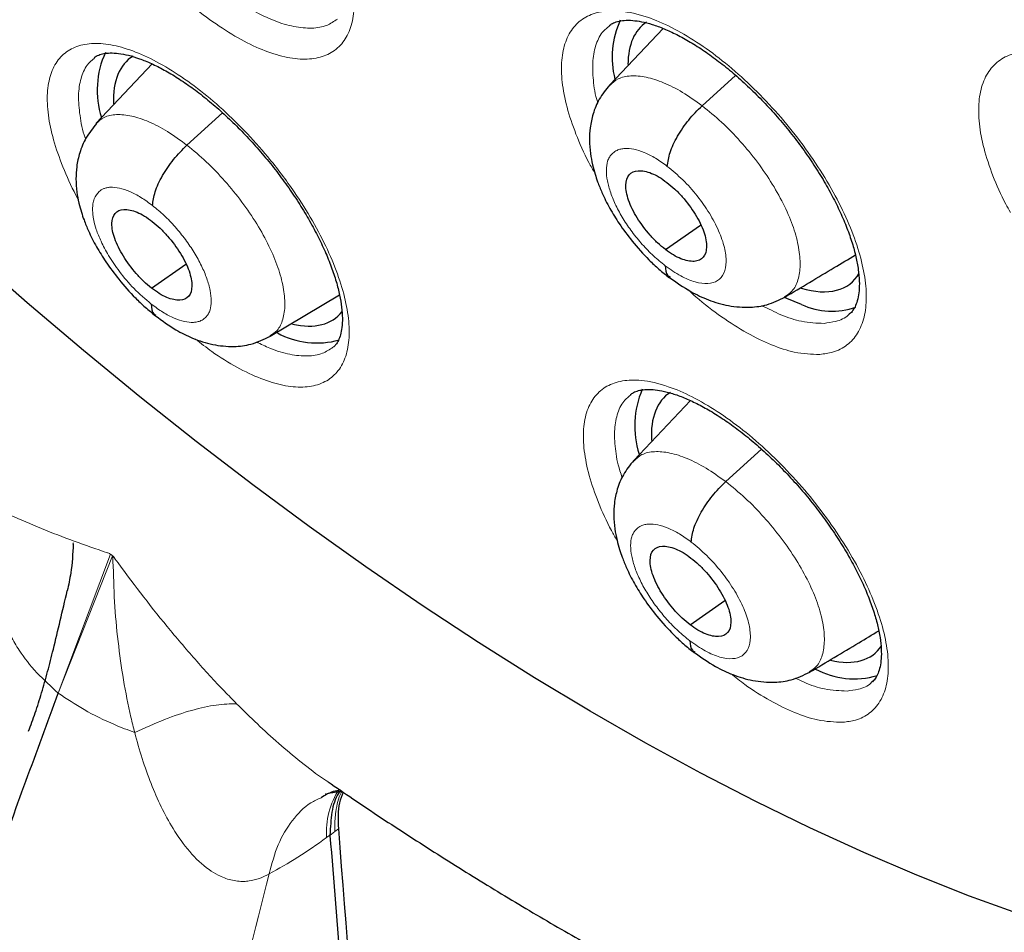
# Model space of a CAD drawing. Header units: millimetres. Extents: x 8 to 2314, y 12 to 2305.
# Tile 114 of 156: x 2135.75 to 2144.67, y 863.55 to 871.82. Entities that reach past the tile are written whole.
import ezdxf

# ---------------------------------------------------------------- set-up
doc = ezdxf.new("R2010")
doc.units = ezdxf.units.MM

msp = doc.modelspace()

# ---------------------------------------------------------------- linework, layer by layer
at = {"color": 7, "linetype": 'Continuous', "lineweight": 30}
for p, q in [((2141.5815, 871.737), (2141.0983, 871.2259)), ((2136.9525, 871.4157), (2136.4451, 870.8791)), ((2141.934, 871.0371), (2142.2379, 871.3125)), ((2137.2683, 870.6801), (2137.5914, 870.973)), ((2141.6024, 869.7348), (2141.92, 869.9561)), ((2136.947, 869.386), (2137.257, 869.6021)), ((2138.0228, 868.9506), (2138.6502, 869.3256)), ((2141.8278, 868.3672), (2141.3158, 867.8256)), ((2142.1479, 867.6339), (2142.472, 867.9276)), ((2136.239, 867.0692), (2136.2413, 867.0794)), ((2141.8246, 866.3382), (2142.1385, 866.557)), ((2138.5636, 864.4309), (2138.5634, 864.4335))]:
    msp.add_line(p, q, dxfattribs=at)
at = {"color": 252, "linetype": 'Continuous', "lineweight": 0}
for p, q in [((2136.1032, 865.7184), (2136.5756, 866.978)), ((2136.1032, 865.7184), (2136.5953, 866.9627)), ((2136.5756, 866.978), (2136.5861, 866.9719)), ((2136.5953, 866.9627), (2136.5861, 866.9719)), ((2136.1839, 866.6454), (2136.1885, 866.6491)), ((2138.5634, 864.4335), (2138.5323, 864.4106)), ((2138.6082, 864.4659), (2138.5636, 864.4309)), ((2138.6082, 864.4659), (2138.6393, 864.4908)), ((2138.6393, 864.4903), (2138.6082, 864.4659)), ((2138.6393, 864.4903), (2138.6393, 864.4908))]:
    msp.add_line(p, q, dxfattribs=at)
at = {"color": 7, "linetype": 'Continuous', "lineweight": 30, "flags": 128}
for points in [[(2145.7457, 863.4207), (2145.289, 863.5568), (2144.8254, 863.7105), (2144.3554, 863.8817), (2143.8793, 864.0703), (2143.3976, 864.276), (2142.9108, 864.4987), (2142.4193, 864.7382), (2141.9236, 864.9942), (2141.4242, 865.2664), (2140.9215, 865.5547), (2140.4161, 865.8588), (2139.9083, 866.1783), (2139.3988, 866.513), (2138.8878, 866.8625), (2138.3761, 867.2266), (2137.864, 867.6048), (2137.3519, 867.9968), (2136.8405, 868.4023), (2136.3302, 868.8208), (2135.8215, 869.2519), (2135.3148, 869.6954)], [(2142.8338, 869.2367), (2142.7027, 869.2918), (2142.6761, 869.3048)]]:
    msp.add_lwpolyline(points, dxfattribs=at)
at = {"color": 252, "linetype": 'Continuous', "lineweight": 0, "flags": 128}
msp.add_lwpolyline([(2145.7457, 863.4207), (2145.289, 863.5568), (2144.8254, 863.7105), (2144.3554, 863.8817), (2143.8793, 864.0703), (2143.3976, 864.276), (2142.9108, 864.4987), (2142.4193, 864.7382), (2141.9236, 864.9942), (2141.4242, 865.2664), (2140.9215, 865.5547), (2140.4161, 865.8588), (2139.9083, 866.1783), (2139.3988, 866.513), (2138.8878, 866.8625), (2138.3761, 867.2266), (2137.864, 867.6048), (2137.3519, 867.9968), (2136.8405, 868.4023), (2136.3302, 868.8208), (2135.8215, 869.2519), (2135.3148, 869.6954)], dxfattribs=at)
at = {"color": 7, "linetype": 'Continuous', "lineweight": 30}
for centre, radius, start, end in [((2141.9104, 871.4771), 0.7914, 155.04201, 194.50555), ((2137.2842, 871.1783), 0.8287, 155.67979, 197.36258), ((2143.1096, 869.8542), 0.6764, 245.93297, 288.76563), ((2138.4456, 869.6435), 0.7542, 241.60302, 285.48984), ((2142.1685, 868.1372), 0.8448, 156.79862, 197.44669), ((2143.3123, 866.5918), 0.7436, 241.75945, 286.18516), ((2472.5706, 890.4849), 334.9415, 184.451069, 186.319843)]:
    msp.add_arc(centre, radius, start, end, dxfattribs=at)
at = {"color": 252, "linetype": 'Continuous', "lineweight": 0}
msp.add_arc((2139.2601, 864.4573), 0.7293, 147.43371, 183.6702, dxfattribs=at)
at = {"color": 7, "linetype": 'Continuous', "lineweight": 30}
for centre, major_axis, ratio, start_param, end_param in [((2142.3413, 870.6011), (-0.9366, 1.1733), 0.456117, 6.237107, 6.798734), ((2137.6819, 870.2898), (-0.9361, 1.1719), 0.457639, 6.221153, 6.843983), ((2142.3413, 870.6011), (-0.9366, 1.1733), 0.456117, 2.562427, 3.318544), ((2137.6819, 870.2898), (-0.9361, 1.1719), 0.457639, 2.618472, 3.255207), ((2142.5537, 867.2465), (-0.9368, 1.1738), 0.456464, 6.230247, 6.850265), ((2142.5537, 867.2465), (-0.9368, 1.1738), 0.456464, 2.61778, 3.289401)]:
    msp.add_ellipse(centre, major_axis=major_axis, ratio=ratio, start_param=start_param, end_param=end_param, dxfattribs=at)
for points, knots in [([(2175.5453, 851.819), (2175.6218, 851.8787), (2175.772, 851.9959), (2175.9747, 852.1628), (2176.1546, 852.3164), (2176.3114, 852.4552), (2176.4573, 852.5888), (2176.5903, 852.7144), (2176.7156, 852.8363), (2176.8372, 852.958), (2176.9654, 853.0901), (2177.0976, 853.231), (2177.2254, 853.3719), (2177.3406, 853.5029), (2177.4432, 853.6231), (2177.5598, 853.7633), (2177.6905, 853.9258), (2177.8376, 854.1168), (2177.9806, 854.3105), (2178.1218, 854.5103), (2178.2607, 854.7157), (2178.3898, 854.9154), (2178.5091, 855.1079), (2178.619, 855.2925), (2178.7292, 855.4851), (2178.8435, 855.6935), (2178.9653, 855.9263), (2179.094, 856.1855), (2179.2394, 856.4963), (2179.3917, 856.8465), (2179.5423, 857.2233), (2179.6752, 857.5843), (2179.772, 857.8693), (2179.8393, 858.0794), (2179.8823, 858.2181), (2179.9218, 858.3495), (2179.9578, 858.4735), (2179.9934, 858.5994), (2180.0331, 858.7445), (2180.0808, 858.9262), (2180.1752, 859.3051), (2180.2973, 859.8637), (2180.4086, 860.497), (2180.4844, 861.0196), (2180.5355, 861.4325), (2180.5775, 861.8363), (2180.6112, 862.2302), (2180.6369, 862.6086), (2180.6565, 862.9834), (2180.6697, 863.3418), (2180.6771, 863.675), (2180.68, 863.9558), (2180.6801, 864.1829), (2180.679, 864.3403), (2180.6778, 864.4412), (2180.6768, 864.5126), (2180.6753, 864.6011), (2180.6728, 864.7252), (2180.6687, 864.8891), (2180.6624, 865.0861), (2180.6509, 865.3774), (2180.6313, 865.7629), (2180.599, 866.2502), (2180.5555, 866.7765), (2180.4993, 867.3422), (2180.4299, 867.937), (2180.3332, 868.6576), (2180.2042, 869.4858), (2180.0368, 870.4137), (2179.8486, 871.3387), (2179.641, 872.2576), (2179.4158, 873.1673), (2179.1812, 874.0434), (2178.9371, 874.8945), (2178.6558, 875.8172), (2178.3242, 876.837), (2177.9302, 877.9697), (2177.4965, 879.1398), (2177.0217, 880.3471), (2176.5421, 881.4995), (2176.0655, 882.5911), (2175.5992, 883.6164), (2175.1058, 884.6592), (2174.5918, 885.705), (2174.019, 886.8291), (2173.3906, 888.0159), (2172.7058, 889.2588), (2172.0184, 890.4606), (2171.3318, 891.6202), (2170.6528, 892.7303), (2169.9845, 893.7904), (2169.318, 894.8182), (2168.6285, 895.8528), (2167.933, 896.8675), (2167.2261, 897.8717), (2166.5128, 898.8597), (2165.7549, 899.8828), (2164.9511, 900.9391), (2164.1004, 902.0269), (2163.3043, 903.0165), (2162.5737, 903.903), (2161.9187, 904.682), (2161.241, 905.4717), (2160.5406, 906.2708), (2159.8264, 907.0684), (2159.1127, 907.8484), (2158.3548, 908.6592), (2157.5627, 909.4873), (2156.7417, 910.3245), (2155.9589, 911.1038), (2155.2159, 911.827), (2154.5139, 912.4958), (2153.8539, 913.1118), (2153.3082, 913.6114), (2152.8688, 914.0078), (2152.5299, 914.3102), (2152.2187, 914.5851), (2151.9432, 914.8263), (2151.7294, 915.012), (2151.5698, 915.1499), (2151.4518, 915.2513), (2151.327, 915.3583), (2151.1743, 915.4887), (2150.977, 915.6563), (2150.7246, 915.8691), (2150.4141, 916.1287), (2150.0439, 916.4349), (2149.6379, 916.7664), (2149.2185, 917.1043), (2148.682, 917.5306), (2148.0447, 918.0273), (2147.3417, 918.5615), (2146.7066, 919.0332), (2146.1212, 919.4592), (2145.5349, 919.8771), (2144.9201, 920.3059), (2144.268, 920.75), (2143.5784, 921.2075), (2142.8629, 921.6687), (2142.1454, 922.1178), (2141.4507, 922.5378), (2140.9865, 922.8131), (2140.7547, 922.9451), (2140.7408, 922.953)], [0, 0, 0, 0, 0.004208, 0.008266, 0.012194, 0.015925, 0.019283, 0.022264, 0.025087, 0.027813, 0.031053, 0.034635, 0.037977, 0.041032, 0.043801, 0.046284, 0.05063, 0.05481, 0.059092, 0.063478, 0.067924, 0.072392, 0.076228, 0.080045, 0.083867, 0.088052, 0.092716, 0.09786, 0.103418, 0.110857, 0.117881, 0.124491, 0.130655, 0.133242, 0.135688, 0.137993, 0.140157, 0.14218, 0.144549, 0.147706, 0.151607, 0.164055, 0.175863, 0.182587, 0.189083, 0.195351, 0.201391, 0.207197, 0.212552, 0.218242, 0.223129, 0.227214, 0.230495, 0.232973, 0.234012, 0.234841, 0.236051, 0.237829, 0.240176, 0.243078, 0.246233, 0.252549, 0.25933, 0.266575, 0.274284, 0.28244, 0.290603, 0.303052, 0.315037, 0.326558, 0.338385, 0.349678, 0.360437, 0.370662, 0.380725, 0.393824, 0.40725, 0.421007, 0.435095, 0.449518, 0.461086, 0.472865, 0.484854, 0.496904, 0.50868, 0.523252, 0.537359, 0.550999, 0.564172, 0.576875, 0.588892, 0.600453, 0.612159, 0.624546, 0.635591, 0.647127, 0.659155, 0.671674, 0.684685, 0.698189, 0.707561, 0.717157, 0.726977, 0.737022, 0.747285, 0.757391, 0.767124, 0.778971, 0.790214, 0.800851, 0.810883, 0.820308, 0.829125, 0.837335, 0.84209, 0.846614, 0.850795, 0.854431, 0.857519, 0.859243, 0.860732, 0.862169, 0.864156, 0.866741, 0.869923, 0.874067, 0.87892, 0.884427, 0.88995, 0.895311, 0.905366, 0.914791, 0.922673, 0.930063, 0.937545, 0.945449, 0.95395, 0.96289, 0.972271, 0.981812, 0.990881, 0.999452, 1, 1, 1, 1]), ([(2132.4766, 915.578), (2132.5933, 915.5103), (2132.9315, 915.3141), (2133.4933, 914.9785), (2134.1626, 914.5667), (2134.8341, 914.141), (2135.5074, 913.7017), (2136.1823, 913.2489), (2136.8584, 912.7829), (2137.5355, 912.3039), (2138.2131, 911.812), (2138.8912, 911.3075), (2139.5692, 910.7905), (2140.247, 910.2614), (2140.9242, 909.7203), (2141.6006, 909.1675), (2142.2757, 908.6032), (2142.9494, 908.0277), (2143.6214, 907.4411), (2144.2913, 906.8439), (2144.9588, 906.2361), (2145.6236, 905.6182), (2146.2856, 904.9903), (2146.9443, 904.3527), (2147.5994, 903.7058), (2148.2508, 903.0497), (2148.898, 902.3848), (2149.5409, 901.7114), (2150.179, 901.0298), (2150.8123, 900.3402), (2151.4403, 899.6429), (2152.0628, 898.9383), (2152.6795, 898.2267), (2153.2902, 897.5084), (2153.8946, 896.7837), (2154.4924, 896.0528), (2155.0833, 895.3162), (2155.6672, 894.5742), (2156.2437, 893.8271), (2156.8126, 893.0751), (2157.3737, 892.3187), (2157.9266, 891.5581), (2158.4712, 890.7938), (2159.0073, 890.0259), (2159.5345, 889.255), (2160.0527, 888.4813), (2160.5616, 887.7051), (2161.061, 886.9267), (2161.5507, 886.1467), (2162.0305, 885.3652), (2162.5002, 884.5826), (2162.9596, 883.7992), (2163.4084, 883.0155), (2163.8465, 882.2317), (2164.2736, 881.4482), (2164.6897, 880.6654), (2165.0945, 879.8835), (2165.4879, 879.103), (2165.8696, 878.3241), (2166.2395, 877.5473), (2166.5975, 876.7728), (2166.9434, 876.001), (2167.2771, 875.2323), (2167.5983, 874.467), (2167.9071, 873.7053), (2168.2032, 872.9478), (2168.4865, 872.1947), (2168.7569, 871.4462), (2169.0143, 870.7029), (2169.2586, 869.965), (2169.4897, 869.2327), (2169.7074, 868.5066), (2169.9118, 867.7868), (2170.1027, 867.0737), (2170.2801, 866.3677), (2170.4438, 865.669), (2170.5939, 864.9779), (2170.7302, 864.2947), (2170.8528, 863.6199), (2170.9616, 862.9536), (2171.0565, 862.2961), (2171.1376, 861.6478), (2171.2048, 861.0089), (2171.2581, 860.3797), (2171.2975, 859.7605), (2171.323, 859.1516), (2171.3346, 858.5531), (2171.3324, 857.9655), (2171.3163, 857.3888), (2171.2864, 856.8234), (2171.2427, 856.2695), (2171.1853, 855.7273), (2171.1143, 855.197), (2171.0295, 854.6788), (2170.9312, 854.173), (2170.8193, 853.6797), (2170.694, 853.199), (2170.5552, 852.7312), (2170.403, 852.2764), (2170.2375, 851.8347), (2170.0587, 851.4064), (2169.8666, 850.9915), (2169.6613, 850.5901), (2169.4429, 850.2025), (2169.2113, 849.8288), (2168.9667, 849.4691), (2168.709, 849.1235), (2168.4382, 848.7923), (2168.1549, 848.4753), (2167.8574, 848.1745), (2167.646, 847.9723), (2167.5303, 847.8747), (2167.5219, 847.8676)], [0, 0, 0, 0, 0.004838, 0.014026, 0.023215, 0.032405, 0.041597, 0.050789, 0.059983, 0.069178, 0.078374, 0.087571, 0.096768, 0.105967, 0.115167, 0.124367, 0.133568, 0.14277, 0.151973, 0.161176, 0.17038, 0.179584, 0.188789, 0.197994, 0.2072, 0.216407, 0.225613, 0.23482, 0.244028, 0.253235, 0.262443, 0.271651, 0.280859, 0.290068, 0.299276, 0.308484, 0.317693, 0.326902, 0.33611, 0.345319, 0.354527, 0.363735, 0.372943, 0.382151, 0.391359, 0.400566, 0.409773, 0.41898, 0.428186, 0.437392, 0.446598, 0.455803, 0.465007, 0.474211, 0.483414, 0.492617, 0.501819, 0.51102, 0.520221, 0.52942, 0.538619, 0.547817, 0.557014, 0.56621, 0.575405, 0.584599, 0.593791, 0.602983, 0.612173, 0.621362, 0.63055, 0.639736, 0.648921, 0.658105, 0.667287, 0.676468, 0.685647, 0.694825, 0.704002, 0.713177, 0.722351, 0.731523, 0.740695, 0.749866, 0.759036, 0.768205, 0.777375, 0.786544, 0.795714, 0.804885, 0.814057, 0.823231, 0.832408, 0.841589, 0.850774, 0.859966, 0.869163, 0.878369, 0.887585, 0.896811, 0.906049, 0.9153, 0.924566, 0.933848, 0.943146, 0.952461, 0.961792, 0.97114, 0.980503, 0.989879, 0.999266, 1, 1, 1, 1]), ([(2137.9343, 896.1231), (2138.019, 896.0568), (2138.2645, 895.8645), (2138.6706, 895.5371), (2139.1523, 895.1374), (2139.6329, 894.7261), (2140.1121, 894.3038), (2140.5894, 893.8708), (2141.0644, 893.4276), (2141.5366, 892.9744), (2142.0057, 892.5118), (2142.4712, 892.0399), (2142.9327, 891.5594), (2143.3897, 891.0706), (2143.842, 890.5738), (2144.289, 890.0696), (2144.7304, 889.5584), (2145.1658, 889.0407), (2145.5948, 888.5168), (2146.0171, 887.9872), (2146.4322, 887.4525), (2146.8398, 886.913), (2147.2396, 886.3692), (2147.6312, 885.8217), (2148.0142, 885.2709), (2148.3883, 884.7173), (2148.7533, 884.1613), (2149.1088, 883.6035), (2149.4544, 883.0444), (2149.79, 882.4844), (2150.1151, 881.9241), (2150.4296, 881.364), (2150.7332, 880.8046), (2151.0256, 880.2463), (2151.3066, 879.6897), (2151.576, 879.1353), (2151.8334, 878.5835), (2152.0789, 878.035), (2152.312, 877.4902), (2152.5327, 876.9496), (2152.7409, 876.4138), (2152.9362, 875.8831), (2153.1187, 875.3582), (2153.2882, 874.8395), (2153.4446, 874.3274), (2153.5878, 873.8226), (2153.7177, 873.3255), (2153.8343, 872.8365), (2153.9376, 872.3561), (2154.0276, 871.8848), (2154.1042, 871.4231), (2154.1675, 870.9713), (2154.2176, 870.5299), (2154.2545, 870.0993), (2154.2783, 869.6798), (2154.2892, 869.2719), (2154.2872, 868.8759), (2154.2726, 868.4921), (2154.2454, 868.1208), (2154.206, 867.7623), (2154.1544, 867.4167), (2154.0909, 867.0842), (2154.0157, 866.7649), (2153.9288, 866.4589), (2153.8304, 866.166), (2153.7206, 865.8864), (2153.5992, 865.6197), (2153.4663, 865.366), (2153.3216, 865.1251), (2153.1647, 864.8967), (2152.9953, 864.6809), (2152.8125, 864.4781), (2152.6291, 864.2982), (2152.5008, 864.1931), (2152.4426, 864.1453)], [0, 0, 0, 0, 0.007342, 0.021294, 0.0352524, 0.0492178, 0.0631898, 0.0771678, 0.0911513, 0.1051397, 0.1191326, 0.1331294, 0.1471298, 0.1611331, 0.1751391, 0.1891472, 0.203157, 0.2171681, 0.23118, 0.2451924, 0.2592047, 0.2732164, 0.2872272, 0.3012365, 0.315244, 0.3292491, 0.3432516, 0.3572508, 0.3712464, 0.3852379, 0.3992247, 0.4132065, 0.4271826, 0.4411525, 0.4551157, 0.4690717, 0.4830198, 0.4969595, 0.5108901, 0.5248111, 0.5387219, 0.5526218, 0.5665103, 0.5803868, 0.5942506, 0.6081014, 0.6219388, 0.6357623, 0.6495718, 0.6633672, 0.6771489, 0.6909172, 0.7046731, 0.7184178, 0.7321533, 0.745882, 0.7596075, 0.7733332, 0.7870638, 0.800806, 0.8145682, 0.8283607, 0.8421961, 0.8560896, 0.8700589, 0.8841249, 0.898311, 0.9126428, 0.9271466, 0.9418466, 0.956761, 0.9718953, 0.9872348, 1, 1, 1, 1]), ([(2141.093, 871.762), (2141.102, 871.7692), (2141.1217, 871.7851), (2141.1655, 871.8009), (2141.2268, 871.8117), (2141.2999, 871.8116), (2141.3862, 871.7994), (2141.4815, 871.7751), (2141.5883, 871.7364), (2141.7043, 871.6831), (2141.8268, 871.6159), (2141.954, 871.5348), (2142.0843, 871.4404), (2142.2158, 871.3342), (2142.3468, 871.2171), (2142.4753, 871.0903), (2142.6001, 870.9554), (2142.7194, 870.8142), (2142.8318, 870.6681), (2142.9358, 870.5189), (2143.0306, 870.3685), (2143.1146, 870.219), (2143.1869, 870.0722), (2143.2473, 869.9298), (2143.2947, 869.7947), (2143.3289, 869.6684), (2143.3504, 869.5521), (2143.3596, 869.4483), (2143.3572, 869.3599), (2143.3452, 869.2856), (2143.3254, 869.2258), (2143.2998, 869.183), (2143.2813, 869.1586), (2143.2662, 869.1497), (2143.2645, 869.1487)], [0, 0, 0, 0, 0.027784, 0.0608187, 0.0922912, 0.1255911, 0.1546189, 0.1854108, 0.2168516, 0.2484279, 0.2804301, 0.3128181, 0.3451783, 0.3777902, 0.4107315, 0.4435528, 0.4764108, 0.5096001, 0.5425096, 0.5754096, 0.6085603, 0.6413433, 0.6739561, 0.7067731, 0.739159, 0.7708484, 0.8029867, 0.8346968, 0.8654749, 0.8964958, 0.9284786, 0.9609304, 0.9955817, 1, 1, 1, 1]), ([(2136.4272, 871.4717), (2136.4273, 871.4718), (2136.4381, 871.483), (2136.4644, 871.4955), (2136.5115, 871.5109), (2136.5718, 871.5171), (2136.6469, 871.5132), (2136.7363, 871.4964), (2136.8363, 871.4658), (2136.9456, 871.4209), (2137.0622, 871.3622), (2137.1849, 871.2894), (2137.312, 871.2028), (2137.4416, 871.1037), (2137.5721, 870.993), (2137.7015, 870.8717), (2137.8283, 870.7415), (2137.9512, 870.6036), (2138.0683, 870.4597), (2138.178, 870.3121), (2138.2789, 870.1625), (2138.3704, 870.0121), (2138.4513, 869.8631), (2138.5205, 869.7177), (2138.5773, 869.5777), (2138.6216, 869.4449), (2138.6528, 869.3222), (2138.6711, 869.211), (2138.6776, 869.1123), (2138.6732, 869.0281), (2138.6601, 868.9615), (2138.6399, 868.9091), (2138.6169, 868.8721), (2138.5992, 868.8572), (2138.5911, 868.8503)], [0, 0, 0, 0, 0.000148, 0.039471, 0.071173, 0.101129, 0.132996, 0.164654, 0.196267, 0.227531, 0.259276, 0.291451, 0.323624, 0.356081, 0.388901, 0.421646, 0.45443, 0.487571, 0.520663, 0.553634, 0.586462, 0.619294, 0.652337, 0.68493, 0.717285, 0.749853, 0.781887, 0.813036, 0.844774, 0.876121, 0.906679, 0.937756, 0.971372, 1, 1, 1, 1]), ([(2141.0974, 871.2254), (2141.0633, 871.1837), (2140.999, 871.1049), (2140.9446, 870.9696), (2140.9183, 870.8438), (2140.9119, 870.722), (2140.9207, 870.6109), (2140.9397, 870.5085), (2140.9626, 870.4228), (2140.9907, 870.3383), (2141.0315, 870.2364), (2141.0949, 870.1094), (2141.1864, 869.961), (2141.3042, 869.8017), (2141.4281, 869.6642), (2141.5438, 869.5547), (2141.6069, 869.5049), (2141.6395, 869.4792)], [0, 0, 0, 0, 0.084799, 0.160136, 0.226093, 0.283023, 0.346049, 0.398446, 0.442181, 0.478974, 0.532192, 0.610896, 0.686625, 0.776677, 0.880957, 0.938578, 1, 1, 1, 1]), ([(2141.6191, 870.4884), (2141.6246, 870.5287), (2141.6357, 870.6093), (2141.707, 870.7603), (2141.8093, 870.9126), (2141.8924, 870.9956), (2141.934, 871.0371)], [0, 0, 0, 0, 0.250631, 0.500408, 0.749638, 1, 1, 1, 1]), ([(2136.45, 870.8767), (2136.4155, 870.8343), (2136.3506, 870.7547), (2136.2953, 870.6183), (2136.2678, 870.4924), (2136.2606, 870.3716), (2136.2686, 870.2622), (2136.2872, 870.1614), (2136.3102, 870.0767), (2136.3389, 869.9923), (2136.3808, 869.8902), (2136.4453, 869.763), (2136.5372, 869.6149), (2136.6542, 869.4562), (2136.7767, 869.3191), (2136.8906, 869.2099), (2136.9526, 869.1601), (2136.9846, 869.1344)], [0, 0, 0, 0, 0.087407, 0.164574, 0.23139, 0.288252, 0.350004, 0.401143, 0.444147, 0.480778, 0.534215, 0.613004, 0.688617, 0.778305, 0.881919, 0.939091, 1, 1, 1, 1]), ([(2136.9563, 870.1337), (2136.9615, 870.1738), (2136.9718, 870.2537), (2137.0422, 870.404), (2137.1439, 870.556), (2137.2267, 870.6386), (2137.2683, 870.6801)], [0, 0, 0, 0, 0.251193, 0.500658, 0.749449, 1, 1, 1, 1]), ([(2141.6024, 869.7348), (2141.5784, 869.7542), (2141.5306, 869.7931), (2141.4398, 869.8884), (2141.3403, 870.0219), (2141.2594, 870.1852), (2141.2344, 870.3252), (2141.2646, 870.4229), (2141.3499, 870.4592), (2141.4518, 870.4387), (2141.5438, 870.3942), (2141.5917, 870.3598), (2141.6157, 870.3426)], [0, 0, 0, 0, 0.062836, 0.125535, 0.250823, 0.375525, 0.500005, 0.62448, 0.749179, 0.874466, 0.937165, 1, 1, 1, 1]), ([(2141.6157, 870.3426), (2141.6397, 870.3231), (2141.6876, 870.2843), (2141.7784, 870.189), (2141.8778, 870.0555), (2141.9588, 869.8921), (2141.9838, 869.7522), (2141.9536, 869.6545), (2141.8682, 869.6182), (2141.7663, 869.6387), (2141.6744, 869.6832), (2141.6264, 869.7176), (2141.6024, 869.7348)], [0, 0, 0, 0, 0.062836, 0.125535, 0.250822, 0.375524, 0.500005, 0.62448, 0.749178, 0.874466, 0.937165, 1, 1, 1, 1]), ([(2136.947, 869.386), (2136.9232, 869.4056), (2136.8758, 869.4448), (2136.7855, 869.5406), (2136.6865, 869.6744), (2136.6054, 869.8376), (2136.5794, 869.9769), (2136.6083, 870.0734), (2136.6918, 870.1083), (2136.7923, 870.0866), (2136.8832, 870.0413), (2136.9307, 870.0065), (2136.9544, 869.9891)], [0, 0, 0, 0, 0.062835, 0.125532, 0.250817, 0.37552, 0.5, 0.62448, 0.749184, 0.874468, 0.937164, 1, 1, 1, 1]), ([(2136.9544, 869.9891), (2136.9782, 869.9695), (2137.0256, 869.9303), (2137.1159, 869.8345), (2137.215, 869.7007), (2137.2961, 869.5375), (2137.322, 869.3983), (2137.2932, 869.3017), (2137.2096, 869.2668), (2137.1091, 869.2885), (2137.0182, 869.3338), (2136.9707, 869.3686), (2136.947, 869.386)], [0, 0, 0, 0, 0.062836, 0.125532, 0.250816, 0.37552, 0.5, 0.62448, 0.749183, 0.874468, 0.937165, 1, 1, 1, 1]), ([(2142.6838, 869.304), (2142.8335, 869.3936), (2143.0482, 869.522), (2143.2587, 869.6479), (2143.3224, 869.6861)], [0, 0, 0, 0, 0.696908, 1, 1, 1, 1]), ([(2141.5993, 869.5892), (2141.6017, 869.5544), (2141.6048, 869.5064), (2141.6368, 869.4915), (2141.6456, 869.4874)], [0, 0, 0, 0, 0.726049, 1, 1, 1, 1]), ([(2141.6367, 869.4853), (2141.7012, 869.4391), (2141.8169, 869.3563), (2141.9974, 869.2737), (2142.1705, 869.2213), (2142.359, 869.2072), (2142.5344, 869.231), (2142.6321, 869.2787), (2142.6863, 869.3052)], [0, 0, 0, 0, 0.193274, 0.346744, 0.519774, 0.694132, 0.830233, 1, 1, 1, 1]), ([(2136.9453, 869.2416), (2136.9474, 869.2062), (2136.9502, 869.1597), (2136.9803, 869.1446), (2136.9875, 869.1409)], [0, 0, 0, 0, 0.759461, 1, 1, 1, 1]), ([(2136.9834, 869.1355), (2137.0442, 869.0908), (2137.1542, 869.01), (2137.3305, 868.9247), (2137.494, 868.8705), (2137.6828, 868.8517), (2137.8634, 868.8735), (2137.9667, 868.9235), (2138.0244, 868.9514)], [0, 0, 0, 0, 0.185036, 0.334799, 0.514823, 0.684023, 0.823199, 1, 1, 1, 1]), ([(2141.2862, 868.4217), (2141.2944, 868.4284), (2141.3127, 868.4433), (2141.3542, 868.4584), (2141.4136, 868.4691), (2141.4853, 868.4692), (2141.5703, 868.4573), (2141.6647, 868.4333), (2141.7707, 868.3951), (2141.886, 868.3423), (2142.008, 868.2757), (2142.135, 868.1953), (2142.2652, 868.1016), (2142.3969, 867.9961), (2142.5282, 867.8797), (2142.6573, 867.7536), (2142.7828, 867.6194), (2142.9031, 867.4788), (2143.0165, 867.3333), (2143.1218, 867.1848), (2143.2179, 867.035), (2143.3034, 866.886), (2143.3774, 866.7396), (2143.4394, 866.5977), (2143.4885, 866.4628), (2143.5244, 866.3367), (2143.5475, 866.2207), (2143.5584, 866.1169), (2143.5575, 866.0286), (2143.5469, 865.9545), (2143.5285, 865.895), (2143.5045, 865.8527), (2143.4864, 865.8284), (2143.4713, 865.8193), (2143.4687, 865.8177)], [0, 0, 0, 0, 0.026707, 0.059603, 0.090957, 0.12414, 0.153131, 0.183916, 0.215275, 0.246792, 0.278733, 0.311086, 0.343428, 0.375995, 0.408922, 0.441736, 0.474573, 0.507751, 0.540667, 0.573563, 0.606703, 0.639506, 0.672085, 0.70489, 0.737307, 0.768959, 0.801063, 0.832779, 0.863549, 0.894426, 0.926287, 0.958565, 0.992808, 1, 1, 1, 1]), ([(2141.315, 867.8251), (2141.2812, 867.7838), (2141.2174, 867.7056), (2141.1635, 867.5711), (2141.1376, 867.4459), (2141.1317, 867.324), (2141.1411, 867.2126), (2141.1608, 867.1096), (2141.1844, 867.0236), (2141.2131, 866.9393), (2141.2545, 866.838), (2141.3183, 866.7118), (2141.4103, 866.5643), (2141.5282, 866.4061), (2141.652, 866.2694), (2141.7675, 866.1605), (2141.8303, 866.1109), (2141.8628, 866.0853)], [0, 0, 0, 0, 0.084196, 0.1592, 0.225094, 0.282221, 0.34587, 0.398816, 0.442812, 0.479641, 0.532874, 0.611514, 0.687147, 0.777061, 0.881165, 0.938686, 1, 1, 1, 1]), ([(2141.8354, 867.087), (2141.8406, 867.1271), (2141.851, 867.2071), (2141.9216, 867.3576), (2142.0235, 867.5096), (2142.1063, 867.5924), (2142.1479, 867.6339)], [0, 0, 0, 0, 0.250929, 0.500549, 0.749539, 1, 1, 1, 1]), ([(2136.239, 867.0692), (2136.2341, 866.9814), (2136.2262, 866.8391), (2136.1956, 866.699), (2136.1839, 866.6454)], [0, 0, 0, 0, 0.616931, 1, 1, 1, 1]), ([(2141.8246, 866.3382), (2141.8006, 866.3576), (2141.7527, 866.3964), (2141.6617, 866.4915), (2141.5618, 866.6247), (2141.4801, 866.7874), (2141.4541, 866.9266), (2141.4834, 867.0235), (2141.568, 867.0592), (2141.6695, 867.0384), (2141.7612, 866.9938), (2141.8092, 866.9593), (2141.8332, 866.9421)], [0, 0, 0, 0, 0.0628363, 0.1255337, 0.2508194, 0.3755241, 0.5000064, 0.6244827, 0.7491822, 0.8744679, 0.937165, 1, 1, 1, 1]), ([(2141.8332, 866.9421), (2141.8572, 866.9227), (2141.905, 866.8839), (2141.9961, 866.7888), (2142.096, 866.6556), (2142.1777, 866.4929), (2142.2037, 866.3537), (2142.1744, 866.2567), (2142.0898, 866.221), (2141.9883, 866.2418), (2141.8965, 866.2865), (2141.8486, 866.3209), (2141.8246, 866.3382)], [0, 0, 0, 0, 0.062836, 0.125534, 0.250819, 0.375524, 0.500006, 0.624483, 0.749182, 0.874468, 0.937165, 1, 1, 1, 1]), ([(2135.8333, 865.3735), (2135.8539, 865.4287), (2135.8952, 865.5394), (2135.9525, 865.7209), (2136.0069, 865.9128), (2136.0627, 866.1311), (2136.1204, 866.3753), (2136.1626, 866.5551), (2136.1839, 866.6454)], [0, 0, 0, 0, 0.150545, 0.302092, 0.456605, 0.612078, 0.805104, 1, 1, 1, 1]), ([(2142.907, 865.9081), (2143.0569, 865.9978), (2143.2675, 866.1238), (2143.4738, 866.2473), (2143.5334, 866.2829)], [0, 0, 0, 0, 0.711543, 1, 1, 1, 1]), ([(2141.8226, 866.1935), (2141.8252, 866.1588), (2141.8286, 866.1116), (2141.8604, 866.0971), (2141.8687, 866.0933)], [0, 0, 0, 0, 0.735867, 1, 1, 1, 1]), ([(2141.8601, 866.0912), (2141.9244, 866.0451), (2142.0397, 865.9625), (2142.2194, 865.8797), (2142.3904, 865.8272), (2142.5788, 865.8116), (2142.7557, 865.8345), (2142.8546, 865.8826), (2142.9095, 865.9094)], [0, 0, 0, 0, 0.192821, 0.345857, 0.518005, 0.692216, 0.829022, 1, 1, 1, 1]), ([(2132.2424, 849.2252), (2132.2721, 849.6776), (2132.3316, 850.5825), (2132.4899, 851.9931), (2132.6988, 853.4406), (2132.9629, 854.9266), (2133.2801, 856.4472), (2133.6433, 857.9708), (2134.0484, 859.4934), (2134.4917, 861.0127), (2134.9821, 862.5583), (2135.5146, 864.1256), (2135.9071, 865.1878), (2136.1032, 865.7184)], [0, 0, 0, 0, 0.093412, 0.186868, 0.280295, 0.373737, 0.467128, 0.560377, 0.64822, 0.736091, 0.824087, 0.912127, 1, 1, 1, 1]), ([(2138.5467, 864.9158), (2138.6212, 864.8645), (2138.867, 864.6952), (2139.2834, 864.4222), (2139.7958, 864.0965), (2140.3071, 863.7853), (2140.8171, 863.4878), (2141.3254, 863.2048), (2141.8317, 862.9362), (2142.3357, 862.6824), (2142.8369, 862.4436), (2143.3352, 862.22), (2143.8301, 862.012), (2144.3213, 861.8197), (2144.8086, 861.6434), (2145.2915, 861.4833), (2145.7697, 861.3397), (2146.2429, 861.2127), (2146.7105, 861.1027), (2147.1723, 861.0098), (2147.6277, 860.9342), (2148.0764, 860.8761), (2148.5177, 860.8356), (2148.9513, 860.813), (2149.3765, 860.8081), (2149.7928, 860.8212), (2150.1998, 860.8521), (2150.5968, 860.9007), (2150.9835, 860.967), (2151.3592, 861.0506), (2151.7238, 861.1514), (2152.0767, 861.2691), (2152.4178, 861.4034), (2152.7467, 861.5541), (2153.0635, 861.7205), (2153.3673, 861.9035), (2153.6183, 862.0709), (2153.7631, 862.1834), (2153.8154, 862.224)], [0, 0, 0, 0, 0.012583, 0.041494, 0.070427, 0.099381, 0.128359, 0.157361, 0.186387, 0.215439, 0.244516, 0.273618, 0.302745, 0.331894, 0.361064, 0.390251, 0.41945, 0.448655, 0.477856, 0.50704, 0.536195, 0.565304, 0.594351, 0.623313, 0.65217, 0.680898, 0.709476, 0.737882, 0.7661, 0.794115, 0.821923, 0.849522, 0.87692, 0.904131, 0.931177, 0.958084, 0.984885, 1, 1, 1, 1]), ([(2138.6616, 864.839), (2138.6384, 864.8363), (2138.5725, 864.8283), (2138.5184, 864.794), (2138.4833, 864.7717)], [0, 0, 0, 0, 0.351908, 1, 1, 1, 1]), ([(2138.5216, 864.8035), (2138.5211, 864.8033), (2138.5188, 864.8023), (2138.5334, 864.808), (2138.5662, 864.8166), (2138.6077, 864.8241), (2138.6527, 864.8276), (2138.6676, 864.8281), (2138.673, 864.8279), (2138.673, 864.8279)], [0, 0, 0, 0, 0.059651, 0.259437, 0.477632, 0.726089, 0.870509, 0.999873, 1, 1, 1, 1]), ([(2138.6606, 864.8377), (2138.6531, 864.8282), (2138.6131, 864.7775), (2138.5748, 864.6451), (2138.5673, 864.5047), (2138.5634, 864.4335)], [0, 0, 0, 0, 0.102708, 0.544941, 1, 1, 1, 1]), ([(2138.6843, 864.8214), (2138.6713, 864.7907), (2138.6458, 864.7306), (2138.6341, 864.6163), (2138.6375, 864.5328), (2138.6393, 864.4908)], [0, 0, 0, 0, 0.342045, 0.669274, 1, 1, 1, 1]), ([(2138.5636, 864.4309), (2138.6293, 863.6096), (2138.7608, 861.9672), (2138.9973, 859.3222), (2139.2693, 856.5032), (2139.485, 854.5138), (2139.5923, 853.5239)], [0, 0, 0, 0, 0.223343, 0.446693, 0.724658, 1, 1, 1, 1])]:
    msp.add_open_spline(points, degree=3, knots=knots, dxfattribs=at)
at = {"color": 252, "linetype": 'Continuous', "lineweight": 0}
for points, knots in [([(2139.796, 922.862), (2140.7849, 922.2681), (2142.7628, 921.0803), (2145.7697, 918.9737), (2148.776, 916.6494), (2151.7628, 914.1014), (2154.7055, 911.356), (2157.5814, 908.4331), (2160.3678, 905.356), (2163.0429, 902.1486), (2165.5859, 898.8361), (2167.9768, 895.4445), (2170.1969, 892.0003), (2172.2288, 888.5305), (2174.0565, 885.0621), (2175.6659, 881.6225), (2177.0442, 878.2385), (2178.1808, 874.9366), (2179.0666, 871.7426), (2179.6947, 868.6816), (2180.0603, 865.7776), (2180.1605, 863.0533), (2179.9946, 860.5298), (2179.5632, 858.2277), (2178.8722, 856.1621), (2177.9181, 854.3602), (2176.8218, 852.9015), (2175.9366, 852.1814), (2175.5444, 851.8624)], [0, 0, 0, 0, 0.038767, 0.077534, 0.116301, 0.155068, 0.193835, 0.232602, 0.271368, 0.310135, 0.348902, 0.387669, 0.426436, 0.465203, 0.50397, 0.542737, 0.581504, 0.620271, 0.659038, 0.697805, 0.736572, 0.775338, 0.814105, 0.852872, 0.891639, 0.930406, 0.969173, 1, 1, 1, 1]), ([(2136.3574, 873.1006), (2136.3455, 873.1213), (2136.2831, 873.2296), (2136.1956, 873.4233), (2136.1058, 873.6724), (2136.0557, 873.9025), (2136.0429, 874.1081), (2136.0701, 874.2823), (2136.1346, 874.4213), (2136.2364, 874.5198), (2136.3709, 874.5766), (2136.5358, 874.5883), (2136.7251, 874.5563), (2136.9344, 874.4799), (2137.1571, 874.3629), (2137.3873, 874.2071), (2137.6183, 874.0183), (2137.8435, 873.8006), (2138.0741, 873.5416), (2138.2829, 873.2633), (2138.4607, 872.9778), (2138.596, 872.715), (2138.6971, 872.4611), (2138.7626, 872.2228), (2138.7891, 872.0076), (2138.7774, 871.8205), (2138.7263, 871.6683), (2138.6387, 871.5536), (2138.5156, 871.4815), (2138.362, 871.4522), (2138.181, 871.4683), (2137.9788, 871.5277), (2137.7601, 871.6299), (2137.5324, 871.7727), (2137.3517, 871.906), (2137.2514, 871.9988), (2137.2265, 872.0218)], [0, 0, 0, 0, 0.007171, 0.037646, 0.06812, 0.098601, 0.129083, 0.159569, 0.190056, 0.220542, 0.251028, 0.28151, 0.311991, 0.342465, 0.372939, 0.403407, 0.433874, 0.464338, 0.494802, 0.53278, 0.563259, 0.593738, 0.624216, 0.654695, 0.685178, 0.715662, 0.746149, 0.776635, 0.807121, 0.837606, 0.868085, 0.898565, 0.929036, 0.959508, 0.989974, 1, 1, 1, 1]), ([(2137.8696, 871.8969), (2137.9336, 871.8647), (2138.0622, 871.8), (2138.2411, 871.7485), (2138.4014, 871.7341), (2138.5362, 871.7559), (2138.6009, 871.8009), (2138.6318, 871.8224)], [0, 0, 0, 0, 0.2003435, 0.4033897, 0.612328, 0.8154185, 1, 1, 1, 1]), ([(2142.9994, 868.7857), (2143.0395, 868.7908), (2143.1334, 868.8027), (2143.2514, 868.8649), (2143.3484, 868.9713), (2143.407, 869.118), (2143.4278, 869.2986), (2143.4084, 869.5094), (2143.351, 869.7433), (2143.2556, 869.9945), (2143.1263, 870.2554), (2142.9657, 870.5188), (2142.7793, 870.7772), (2142.5715, 871.0229), (2142.3489, 871.2497), (2142.1174, 871.4501), (2141.8838, 871.6196), (2141.6548, 871.7521), (2141.4187, 871.8528), (2141.2032, 871.9013), (2141.0177, 871.8955), (2140.8748, 871.8468), (2140.7656, 871.7544), (2140.6919, 871.6228), (2140.6572, 871.454), (2140.6611, 871.2543), (2140.7045, 871.0281), (2140.787, 870.7826), (2140.8746, 870.5797), (2140.9436, 870.4606), (2140.9619, 870.4289)], [0, 0, 0, 0, 0.027238, 0.063785, 0.100332, 0.136885, 0.173439, 0.210002, 0.246565, 0.283135, 0.319705, 0.356277, 0.392848, 0.429416, 0.465984, 0.502544, 0.539103, 0.575654, 0.612205, 0.657774, 0.694325, 0.730875, 0.767426, 0.803976, 0.840533, 0.87709, 0.913655, 0.95022, 0.986792, 1, 1, 1, 1]), ([(2140.9893, 871.0641), (2140.989, 871.0651), (2140.9643, 871.1388), (2140.9457, 871.2707), (2140.9383, 871.4508), (2140.9709, 871.5996), (2141.0232, 871.7047), (2141.0766, 871.7445), (2141.096, 871.7589)], [0, 0, 0, 0, 0.0029474, 0.2211607, 0.439318, 0.6574751, 0.875592, 1, 1, 1, 1]), ([(2136.2833, 870.1908), (2136.2826, 870.192), (2136.2318, 870.2805), (2136.1541, 870.4539), (2136.0623, 870.7017), (2136.011, 870.9303), (2135.9968, 871.1344), (2136.0226, 871.3069), (2136.0859, 871.4443), (2136.1864, 871.5412), (2136.3198, 871.5965), (2136.4837, 871.6067), (2136.6723, 871.5736), (2136.8811, 871.4961), (2137.1034, 871.3784), (2137.3334, 871.222), (2137.5644, 871.033), (2137.7898, 870.8154), (2138.0209, 870.5569), (2138.2304, 870.2794), (2138.4092, 869.995), (2138.5457, 869.7333), (2138.648, 869.4808), (2138.7148, 869.2439), (2138.7427, 869.0303), (2138.7324, 868.8448), (2138.6826, 868.6942), (2138.5962, 868.5811), (2138.4743, 868.5105), (2138.3217, 868.4826), (2138.1416, 868.5002), (2137.9399, 868.5603), (2137.7219, 868.6648), (2137.5212, 868.7863), (2137.3949, 868.8862), (2137.3455, 868.9253)], [0, 0, 0, 0, 0.000427, 0.031766, 0.063105, 0.094458, 0.125812, 0.157173, 0.188535, 0.219896, 0.251258, 0.282611, 0.313963, 0.345302, 0.376641, 0.407968, 0.439294, 0.470614, 0.501935, 0.540963, 0.572311, 0.603659, 0.635006, 0.666353, 0.69771, 0.729066, 0.760429, 0.791792, 0.823151, 0.854511, 0.88586, 0.917208, 0.948543, 0.979877, 1, 1, 1, 1]), ([(2136.4303, 871.4684), (2136.4069, 871.4487), (2136.3519, 871.4026), (2136.3038, 871.2872), (2136.2798, 871.1348), (2136.2963, 870.9513), (2136.3208, 870.8158), (2136.3489, 870.7393), (2136.3501, 870.7361)], [0, 0, 0, 0, 0.155338, 0.36428, 0.573222, 0.782106, 0.99099, 1, 1, 1, 1]), ([(2146.7887, 868.4216), (2146.83, 868.4272), (2146.9259, 868.4401), (2147.0462, 868.5044), (2147.1449, 868.6126), (2147.2052, 868.7609), (2147.2273, 868.9428), (2147.2089, 869.1546), (2147.1522, 869.3893), (2147.0571, 869.641), (2146.928, 869.9019), (2146.767, 870.1651), (2146.5799, 870.4229), (2146.3711, 870.6679), (2146.1472, 870.8935), (2145.9141, 871.0926), (2145.6787, 871.2605), (2145.4476, 871.3913), (2145.2091, 871.49), (2144.9912, 871.5363), (2144.8034, 871.5283), (2144.6585, 871.4776), (2144.5475, 871.3834), (2144.4721, 871.2501), (2144.436, 871.0798), (2144.4388, 870.8789), (2144.4812, 870.6519), (2144.5635, 870.4058), (2144.6475, 870.2092), (2144.7126, 870.0967), (2144.7271, 870.0716)], [0, 0, 0, 0, 0.027722, 0.064354, 0.100986, 0.137618, 0.17425, 0.210888, 0.247526, 0.284173, 0.32082, 0.357475, 0.39413, 0.430789, 0.467448, 0.504105, 0.540761, 0.577411, 0.61406, 0.659773, 0.696405, 0.733037, 0.769669, 0.8063, 0.842934, 0.879567, 0.916207, 0.952848, 0.989498, 1, 1, 1, 1]), ([(2141.1003, 871.2234), (2141.1229, 871.2442), (2141.1723, 871.2895), (2141.2846, 871.3132), (2141.4245, 871.302), (2141.5837, 871.2509), (2141.7556, 871.1657), (2141.8745, 871.08), (2141.934, 871.0371)], [0, 0, 0, 0, 0.144594, 0.315604, 0.486636, 0.657729, 0.82875, 1, 1, 1, 1]), ([(2141.934, 871.0371), (2141.9934, 870.9891), (2142.112, 870.8932), (2142.282, 870.717), (2142.4379, 870.5271), (2142.5744, 870.3274), (2142.6851, 870.1263), (2142.7662, 869.9313), (2142.8135, 869.7508), (2142.8272, 869.5904), (2142.8065, 869.4568), (2142.7595, 869.3578), (2142.705, 869.3227), (2142.6812, 869.3074)], [0, 0, 0, 0, 0.0929536, 0.1857816, 0.2786493, 0.371484, 0.464307, 0.5570514, 0.6497476, 0.7425662, 0.8353837, 0.928078, 1, 1, 1, 1]), ([(2136.4471, 870.8764), (2136.469, 870.8966), (2136.517, 870.9408), (2136.627, 870.9627), (2136.7646, 870.9497), (2136.9217, 870.8969), (2137.0916, 870.8101), (2137.2093, 870.7235), (2137.2683, 870.6801)], [0, 0, 0, 0, 0.1436103, 0.3148169, 0.4860455, 0.6573351, 0.828551, 1, 1, 1, 1]), ([(2137.2683, 870.6801), (2137.3271, 870.6317), (2137.4447, 870.5349), (2137.6136, 870.3578), (2137.7688, 870.1672), (2137.9049, 869.9672), (2138.0157, 869.7662), (2138.0974, 869.5717), (2138.1455, 869.3919), (2138.1605, 869.2326), (2138.1414, 869.1003), (2138.0962, 869.0027), (2138.0431, 868.9687), (2138.02, 868.9539)], [0, 0, 0, 0, 0.092996, 0.185866, 0.278776, 0.371652, 0.464517, 0.557303, 0.650041, 0.742901, 0.83576, 0.928498, 1, 1, 1, 1]), ([(2141.5993, 869.5892), (2141.5638, 869.6179), (2141.4928, 869.6751), (2141.3912, 869.7805), (2141.2982, 869.8941), (2141.2169, 870.0133), (2141.1509, 870.1334), (2141.1029, 870.2498), (2141.0735, 870.3586), (2141.0633, 870.4561), (2141.0727, 870.5259), (2141.0892, 870.5628), (2141.0996, 870.5789), (2141.1055, 870.5868), (2141.1101, 870.592), (2141.1163, 870.599), (2141.1314, 870.6148), (2141.1588, 870.6332), (2141.1963, 870.6458), (2141.2452, 870.6526), (2141.3142, 870.647), (2141.4092, 870.6168), (2141.5122, 870.5659), (2141.5834, 870.5142), (2141.6191, 870.4884)], [0, 0, 0, 0, 0.062597, 0.12498, 0.18734, 0.249635, 0.31187, 0.374275, 0.436891, 0.499545, 0.562188, 0.597232, 0.606409, 0.615582, 0.624752, 0.626544, 0.642255, 0.687304, 0.720941, 0.749872, 0.812375, 0.874894, 0.937369, 1, 1, 1, 1]), ([(2141.6191, 870.4884), (2141.6663, 870.4492), (2141.7609, 870.3708), (2141.8922, 870.2225), (2142.0043, 870.0638), (2142.0894, 869.9028), (2142.1417, 869.7513), (2142.1579, 869.6193), (2142.1366, 869.5159), (2142.0794, 869.4482), (2141.9902, 869.4205), (2141.8749, 869.4356), (2141.7415, 869.4897), (2141.6467, 869.556), (2141.5993, 869.5892)], [0, 0, 0, 0, 0.083335, 0.166662, 0.249997, 0.333332, 0.416666, 0.499998, 0.583334, 0.66667, 0.750004, 0.833338, 0.916665, 1, 1, 1, 1]), ([(2136.9453, 869.2416), (2136.8918, 869.2869), (2136.79, 869.3732), (2136.6585, 869.5298), (2136.5587, 869.6759), (2136.4897, 869.8053), (2136.4468, 869.9123), (2136.4267, 869.9856), (2136.4184, 870.0329), (2136.415, 870.0615), (2136.4136, 870.0856), (2136.4133, 870.1036), (2136.4141, 870.1246), (2136.4174, 870.1555), (2136.4315, 870.2094), (2136.4586, 870.2505), (2136.4921, 870.2757), (2136.515, 870.2875), (2136.5424, 870.2959), (2136.5875, 870.3017), (2136.6553, 870.295), (2136.7494, 870.2635), (2136.851, 870.2115), (2136.9212, 870.1597), (2136.9563, 870.1337)], [0, 0, 0, 0, 0.094833, 0.180387, 0.256767, 0.323907, 0.381822, 0.430441, 0.451287, 0.469828, 0.486067, 0.5, 0.507701, 0.531914, 0.571323, 0.647278, 0.670456, 0.695278, 0.721749, 0.74989, 0.812762, 0.87539, 0.937737, 1, 1, 1, 1]), ([(2136.9563, 870.1337), (2136.9916, 870.1048), (2137.062, 870.0471), (2137.1629, 869.9411), (2137.2555, 869.8272), (2137.3366, 869.7078), (2137.4026, 869.5877), (2137.4509, 869.4716), (2137.4809, 869.3633), (2137.4918, 869.2663), (2137.4832, 869.1972), (2137.4673, 869.1608), (2137.4572, 869.1449), (2137.4515, 869.1372), (2137.447, 869.132), (2137.4409, 869.1251), (2137.4262, 869.1097), (2137.3994, 869.0918), (2137.3626, 869.0798), (2137.3146, 869.0737), (2137.2468, 869.0801), (2137.153, 869.1113), (2137.0512, 869.1632), (2136.9806, 869.2154), (2136.9453, 869.2416)], [0, 0, 0, 0, 0.062599, 0.124982, 0.187343, 0.249638, 0.311873, 0.374277, 0.436893, 0.499547, 0.562188, 0.597231, 0.606408, 0.615581, 0.624751, 0.626587, 0.642356, 0.687304, 0.721009, 0.749871, 0.812374, 0.874893, 0.937368, 1, 1, 1, 1]), ([(2141.8101, 869.3698), (2141.8324, 869.3488), (2141.9305, 869.2568), (2142.1104, 869.1227), (2142.3417, 868.9736), (2142.5642, 868.8669), (2142.7919, 868.7914), (2142.9252, 868.7877), (2142.9994, 868.7857)], [0, 0, 0, 0, 0.053217, 0.233439, 0.413662, 0.593843, 0.774025, 1, 1, 1, 1]), ([(2143.0386, 869.067), (2142.9723, 869.0692), (2142.8531, 869.073), (2142.6582, 869.1351), (2142.533, 869.1992), (2142.4747, 869.2291)], [0, 0, 0, 0, 0.401242, 0.721158, 1, 1, 1, 1]), ([(2143.264, 869.149), (2143.2624, 869.147), (2143.2324, 869.1131), (2143.1569, 869.0837), (2143.074, 869.072), (2143.0386, 869.067)], [0, 0, 0, 0, 0.033289, 0.587183, 1, 1, 1, 1]), ([(2137.8979, 868.8997), (2137.9391, 868.8791), (2138.0457, 868.8257), (2138.2024, 868.7817), (2138.3629, 868.7653), (2138.496, 868.7865), (2138.5603, 868.8308), (2138.5906, 868.8516)], [0, 0, 0, 0, 0.139313, 0.360463, 0.581614, 0.80285, 1, 1, 1, 1]), ([(2143.2079, 865.4554), (2143.2473, 865.4603), (2143.3401, 865.4718), (2143.4564, 865.533), (2143.5516, 865.6382), (2143.6084, 865.7837), (2143.6272, 865.963), (2143.6058, 866.1724), (2143.5465, 866.405), (2143.4492, 866.655), (2143.3183, 866.9148), (2143.156, 867.1771), (2142.9683, 867.4346), (2142.7595, 867.6796), (2142.5362, 867.9057), (2142.3044, 868.1057), (2142.0708, 868.275), (2141.8421, 868.4075), (2141.6067, 868.5085), (2141.3923, 868.5575), (2141.2083, 868.5525), (2141.0669, 868.5046), (2140.9594, 868.4134), (2140.8875, 868.2829), (2140.8548, 868.1154), (2140.8606, 867.917), (2140.9059, 867.6921), (2140.9904, 867.4479), (2141.0783, 867.2481), (2141.1466, 867.1318), (2141.1638, 867.1025)], [0, 0, 0, 0, 0.027073, 0.063653, 0.100234, 0.136829, 0.173424, 0.210035, 0.246647, 0.283268, 0.31989, 0.356512, 0.393134, 0.429746, 0.466357, 0.502953, 0.539549, 0.57613, 0.612711, 0.658295, 0.694884, 0.731474, 0.768062, 0.804651, 0.841252, 0.877852, 0.914467, 0.951083, 0.987706, 1, 1, 1, 1]), ([(2141.2106, 867.6717), (2141.2033, 867.692), (2141.1701, 867.7852), (2141.1442, 867.935), (2141.1361, 868.1132), (2141.1664, 868.2609), (2141.2173, 868.365), (2141.27, 868.4043), (2141.2892, 868.4186)], [0, 0, 0, 0, 0.057614, 0.263754, 0.469806, 0.675858, 0.881838, 1, 1, 1, 1]), ([(2141.3178, 867.823), (2141.3401, 867.8435), (2141.3888, 867.8882), (2141.5001, 867.9112), (2141.6392, 867.8994), (2141.7979, 867.8479), (2141.9695, 867.7624), (2142.0884, 867.6767), (2142.1479, 867.6339)], [0, 0, 0, 0, 0.144043, 0.315163, 0.486305, 0.657508, 0.828639, 1, 1, 1, 1]), ([(2142.1479, 867.6339), (2142.2073, 867.5859), (2142.326, 867.49), (2142.4963, 867.3141), (2142.6529, 867.1246), (2142.7901, 866.9255), (2142.9017, 866.7251), (2142.9839, 866.5311), (2143.0322, 866.3515), (2143.0471, 866.192), (2143.0275, 866.0593), (2142.9817, 865.9611), (2142.9279, 865.9266), (2142.9044, 865.9115)], [0, 0, 0, 0, 0.09298, 0.185834, 0.278727, 0.371588, 0.464437, 0.557208, 0.649931, 0.742775, 0.835619, 0.928339, 1, 1, 1, 1]), ([(2136.5723, 866.9799), (2136.5707, 866.9809), (2136.564, 866.985), (2136.5559, 866.9863), (2136.3451, 867.0584), (2136.0439, 867.1673), (2135.6649, 867.3292), (2135.4463, 867.4326), (2135.3249, 867.4963), (2135.2902, 867.5144)], [0, 0, 0, 0, 0.003682, 0.015022, 0.017247, 0.462378, 0.686178, 0.910436, 1, 1, 1, 1]), ([(2141.8226, 866.1935), (2141.7871, 866.2221), (2141.716, 866.2793), (2141.6142, 866.3846), (2141.5209, 866.4979), (2141.4391, 866.6167), (2141.3726, 866.7364), (2141.324, 866.8523), (2141.2939, 866.9605), (2141.283, 867.0575), (2141.2918, 867.1269), (2141.3079, 867.1634), (2141.3182, 867.1794), (2141.3239, 867.1872), (2141.3286, 867.1924), (2141.3347, 867.1993), (2141.3495, 867.2149), (2141.3766, 867.233), (2141.4138, 867.2454), (2141.4623, 867.252), (2141.531, 867.2461), (2141.6257, 867.2157), (2141.7285, 867.1646), (2141.7997, 867.1129), (2141.8354, 867.087)], [0, 0, 0, 0, 0.062598, 0.12498, 0.18734, 0.249635, 0.311871, 0.374277, 0.436893, 0.499547, 0.562192, 0.597236, 0.606412, 0.615586, 0.624755, 0.626542, 0.642247, 0.687306, 0.720925, 0.749875, 0.812377, 0.874895, 0.937369, 1, 1, 1, 1]), ([(2141.8354, 867.087), (2141.8827, 867.0478), (2141.9773, 866.9695), (2142.109, 866.8215), (2142.2216, 866.6633), (2142.3075, 866.5029), (2142.3607, 866.3521), (2142.3778, 866.2208), (2142.3574, 866.1182), (2142.301, 866.0511), (2142.2125, 866.024), (2142.0979, 866.0395), (2141.9648, 866.0939), (2141.87, 866.1603), (2141.8226, 866.1935)], [0, 0, 0, 0, 0.083337, 0.166671, 0.250006, 0.333341, 0.416672, 0.500004, 0.583337, 0.666666, 0.750002, 0.833337, 0.916667, 1, 1, 1, 1]), ([(2136.7947, 865.362), (2136.7831, 865.4083), (2136.7439, 865.5645), (2136.6902, 865.8386), (2136.6423, 866.1879), (2136.6068, 866.5454), (2136.6055, 866.798), (2136.595, 866.9332), (2136.5986, 866.95), (2136.5939, 866.9576), (2136.5925, 866.9598)], [0, 0, 0, 0, 0.0917963, 0.3094774, 0.5280389, 0.7488996, 0.9703996, 0.9850886, 0.9955739, 1, 1, 1, 1]), ([(2136.5981, 866.9597), (2136.5996, 866.9583), (2136.6057, 866.9526), (2136.6107, 866.9436), (2136.7665, 866.73), (2137.0028, 866.4202), (2137.3401, 866.0239), (2137.5523, 865.7916), (2137.6812, 865.6602), (2137.718, 865.6227)], [0, 0, 0, 0, 0.0036824, 0.0150218, 0.0172473, 0.4623779, 0.6861784, 0.9104363, 1, 1, 1, 1]), ([(2135.6733, 866.2359), (2135.6972, 866.193), (2135.7596, 866.0811), (2135.8986, 865.9042), (2136.0363, 865.7792), (2136.1032, 865.7184)], [0, 0, 0, 0, 0.2417198, 0.6310964, 1, 1, 1, 1]), ([(2142.1959, 865.8945), (2142.2375, 865.8615), (2142.3566, 865.7666), (2142.5524, 865.6458), (2142.7743, 865.5374), (2143.0014, 865.4618), (2143.134, 865.4577), (2143.2079, 865.4554)], [0, 0, 0, 0, 0.111766, 0.320365, 0.52889, 0.737414, 1, 1, 1, 1]), ([(2143.2469, 865.7377), (2143.1808, 865.7404), (2143.0621, 865.7453), (2142.8982, 865.7953), (2142.8053, 865.8421), (2142.779, 865.8554)], [0, 0, 0, 0, 0.474068, 0.850504, 1, 1, 1, 1]), ([(2143.4686, 865.8177), (2143.467, 865.8159), (2143.4378, 865.7824), (2143.3635, 865.7538), (2143.2817, 865.7425), (2143.2469, 865.7377)], [0, 0, 0, 0, 0.032036, 0.588314, 1, 1, 1, 1]), ([(2136.7947, 865.362), (2136.7339, 865.3852), (2136.5751, 865.4456), (2136.3363, 865.5631), (2136.1795, 865.6675), (2136.1032, 865.7184)], [0, 0, 0, 0, 0.24172, 0.631096, 1, 1, 1, 1]), ([(2137.718, 865.6227), (2137.8427, 865.5007), (2138.0305, 865.3173), (2138.3021, 865.094), (2138.4512, 864.9763), (2138.5363, 864.9224), (2138.5467, 864.9158)], [0, 0, 0, 0, 0.480129, 0.722509, 0.965946, 1, 1, 1, 1]), ([(2138.0136, 864.0843), (2138.0136, 864.0843), (2137.9844, 864.0668), (2137.9237, 864.0376), (2137.8466, 864.0185), (2137.7596, 864.0114), (2137.6634, 864.0228), (2137.5581, 864.0638), (2137.4295, 864.1429), (2137.2871, 864.2788), (2137.1465, 864.4772), (2137.0327, 864.6877), (2136.9092, 864.9723), (2136.8362, 865.2029), (2136.7947, 865.362), (2136.7947, 865.362)], [0, 0, 0, 0, 0.000024, 0.048717, 0.098924, 0.12365, 0.189783, 0.258291, 0.310615, 0.436016, 0.565384, 0.672795, 0.780252, 0.999976, 1, 1, 1, 1]), ([(2138.4833, 864.7717), (2138.4516, 864.7574), (2138.3507, 864.7116), (2138.2172, 864.5692), (2138.0852, 864.3567), (2138.0374, 864.1751), (2138.0135, 864.0842)], [0, 0, 0, 0, 0.132248, 0.421498, 0.710749, 1, 1, 1, 1]), ([(2138.6082, 864.4659), (2138.6078, 864.4804), (2138.6059, 864.5434), (2138.6176, 864.6677), (2138.6386, 864.7772), (2138.6708, 864.8247), (2138.6736, 864.8288)], [0, 0, 0, 0, 0.102446, 0.445474, 0.952623, 1, 1, 1, 1]), ([(2138.5323, 864.4106), (2138.4456, 864.3492), (2138.2711, 864.2256), (2138.0997, 864.1315), (2138.0135, 864.0842)], [0, 0, 0, 0, 0.496712, 1, 1, 1, 1]), ([(2138.0136, 864.0843), (2137.8826, 863.5729), (2137.621, 862.551), (2137.2874, 861.0483), (2136.9981, 859.5723), (2136.7572, 858.1262), (2136.5632, 856.7095), (2136.4192, 855.3496), (2136.3223, 854.0461), (2136.2692, 852.7987), (2136.2591, 851.5839), (2136.2879, 850.3999), (2136.3425, 849.6387), (2136.3697, 849.2586)], [0, 0, 0, 0, 0.094218, 0.188263, 0.281988, 0.375475, 0.468829, 0.562137, 0.650032, 0.737764, 0.825344, 0.912777, 1, 1, 1, 1])]:
    msp.add_open_spline(points, degree=3, knots=knots, dxfattribs=at)
msp.add_open_spline([(2137.718, 865.6227), (2137.6589, 865.6216), (2137.5409, 865.6194), (2137.3173, 865.5682), (2137.0688, 865.4861), (2136.8861, 865.4034), (2136.7947, 865.362)], degree=3, dxfattribs=at)

doc.saveas('drawing.dxf')
